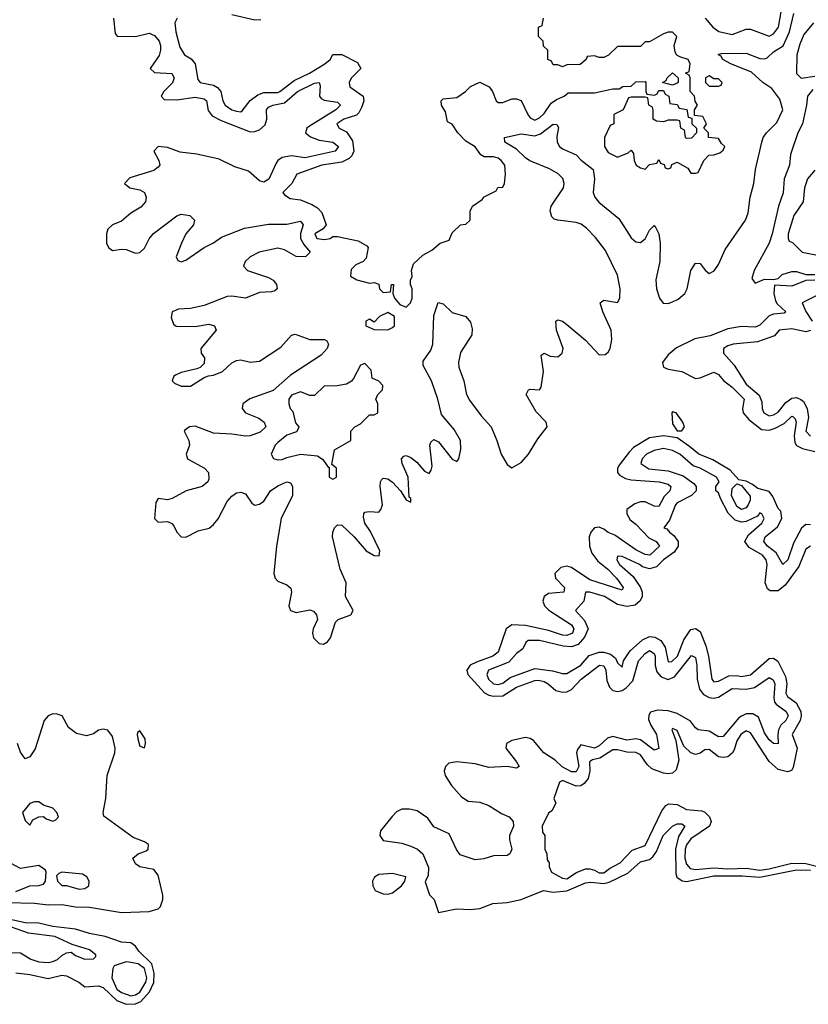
# Model space of a CAD drawing. Header units: inches. Extents: x 2710751 to 2829008, y 857003 to 965602.
# Tile 97 of 256: x 2775366 to 2778801, y 860094 to 864383. Entities that reach past the tile are written whole.
import ezdxf

# ---------------------------------------------------------------- set-up
doc = ezdxf.new("R2010")
doc.units = ezdxf.units.IN
doc.header["$MEASUREMENT"] = 0
doc.layers.add('C7876', color=7, linetype='Continuous')

msp = doc.modelspace()

# ---------------------------------------------------------------- linework, layer by layer
at = {"layer": 'C7876', "color": 2}
for points, elevation in [([(2775774.4, 864390), (2775782.5, 864322.5), (2775790.8, 864310.8), (2775870, 864310.3), (2775930, 864324.4), (2775953.9, 864313.9), (2775973.4, 864290), (2775979.5, 864270), (2775979.6, 864250), (2775973, 864227), (2775934.8, 864170), (2775953.4, 864153.4), (2776028.4, 864148.4), (2776039.5, 864130), (2776032.1, 864107.9), (2775993.4, 864070), (2775983, 864050), (2775995.9, 864035.9), (2776050, 864033.4), (2776130, 864045.3), (2776170, 864038.7), (2776179.5, 864030), (2776187.4, 863987.4), (2776204.7, 863964.7), (2776243.5, 863943.5), (2776370, 863894), (2776390, 863895.3), (2776410, 863903.1), (2776435.4, 863924.6), (2776443.1, 863950), (2776441.3, 863990), (2776450, 864001.6), (2776469, 864010), (2776519.4, 864020.6), (2776575.6, 864070), (2776650, 864106.7), (2776671, 864110), (2776675.2, 864095.2), (2776672.4, 864050), (2776679.9, 864039.9), (2776691.8, 864031.8), (2776750, 864024), (2776764, 864010), (2776743.8, 863990), (2776623.5, 863916.5), (2776616.4, 863910), (2776610.5, 863890), (2776632.5, 863872.5), (2776670, 863857.8), (2776730.8, 863850), (2776754.4, 863830), (2776740.7, 863810), (2776610, 863781.4), (2776550.3, 863789.7), (2776510, 863782.6), (2776490.4, 863770), (2776482.6, 863757.4), (2776452, 863688), (2776430, 863675.8), (2776410, 863681.3), (2776362.8, 863722.8), (2776302.7, 863742.7), (2776234.9, 863774.9), (2776137.4, 863797.4), (2776065.3, 863805.3), (2776010, 863826.3), (2775970, 863831.3), (2775950.5, 863810), (2775972.2, 863770), (2775976.4, 863750), (2775970, 863740.9), (2775950, 863726.3), (2775845.5, 863694.5), (2775822, 863670), (2775846, 863650), (2775890, 863642), (2775910, 863630.4), (2775916.5, 863610), (2775913.7, 863590), (2775893.4, 863566.6), (2775850, 863539.6), (2775810, 863505.6), (2775770, 863489.6), (2775750.4, 863470), (2775744.6, 863450), (2775743.7, 863410), (2775753.4, 863390), (2775770, 863377.1), (2775810, 863383.8), (2775830, 863381.6), (2775870, 863366), (2775890, 863368.2), (2775910, 863387.7), (2775930, 863427.7), (2775948.7, 863451.3), (2776050, 863528.5), (2776070, 863536), (2776106.8, 863530), (2776128, 863510), (2776123.8, 863490), (2776090.4, 863450), (2776070.4, 863410), (2776048.4, 863350), (2776054.4, 863334.4), (2776070, 863328.4), (2776090, 863335.5), (2776169.7, 863390.3), (2776210, 863410.6), (2776244.9, 863435.1), (2776345.6, 863474.4), (2776450, 863492.9), (2776530, 863492.3), (2776590, 863504.9), (2776601.6, 863490), (2776589, 863451), (2776588.9, 863430), (2776603.1, 863403.1), (2776630.8, 863370), (2776611, 863350), (2776570, 863351.3), (2776520.3, 863380.3), (2776490, 863387.2), (2776409.2, 863370.8), (2776370.5, 863350), (2776348.2, 863330), (2776341.6, 863310), (2776358.8, 863290), (2776450, 863259.5), (2776470, 863248), (2776484.4, 863230), (2776487.3, 863210), (2776478, 863202), (2776462.8, 863197.2), (2776410, 863195.1), (2776350, 863169.7), (2776290, 863179.1), (2776270, 863176.9), (2776170, 863138.3), (2776110, 863125.1), (2776058.4, 863121.6), (2776031, 863110), (2776026.4, 863086.4), (2776036, 863056), (2776047.3, 863047.3), (2776130, 863047), (2776190, 863056.4), (2776214, 863050), (2776221.6, 863030), (2776155.5, 862950), (2776156.3, 862930), (2776170.5, 862910), (2776170, 862885.2), (2776152.3, 862867.7), (2776138.3, 862861.7), (2776070, 862846.3), (2776044.8, 862835.2), (2776038, 862830), (2776030.6, 862810), (2776040.3, 862800.3), (2776070, 862786), (2776110, 862787.2), (2776170, 862824.9), (2776187.9, 862832.1), (2776210, 862834), (2776250, 862850.4), (2776290, 862888.4), (2776310, 862898.9), (2776330, 862901.7), (2776371.8, 862891.8), (2776410, 862896), (2776503.6, 862956.4), (2776550, 863008.2), (2776566.5, 863013.5), (2776630, 862990.4), (2776694, 862990), (2776703.6, 862983.6), (2776711.3, 862970), (2776706, 862950), (2776678.7, 862921.3), (2776545.2, 862834.8), (2776470, 862768.3), (2776368.2, 862731.8), (2776338.4, 862710), (2776335.8, 862690), (2776350.2, 862670.3), (2776407.2, 862647.2), (2776431, 862630), (2776438.8, 862610), (2776414.3, 862585.7), (2776370.2, 862569.8), (2776350, 862568.5), (2776290, 862578), (2776210, 862582.2), (2776130, 862612.8), (2776106, 862610), (2776085.3, 862594.7), (2776082, 862590), (2776103, 862550), (2776105.5, 862530), (2776090.6, 862490), (2776097.3, 862470), (2776170.6, 862430), (2776188, 862410), (2776190, 862382), (2776185.5, 862370), (2776160.7, 862350), (2776090.8, 862330), (2776030, 862296.9), (2776010, 862291.8), (2775970, 862297.2), (2775959.8, 862280.2), (2775954, 862210), (2775970, 862194), (2776010, 862197.1), (2776028.5, 862188.5), (2776038.3, 862178.3), (2776050.7, 862150), (2776070, 862130.7), (2776090, 862128.2), (2776144, 862156), (2776191.2, 862168.8), (2776210, 862184), (2776231, 862209), (2776270, 862284), (2776290, 862307.3), (2776310, 862322), (2776330, 862324.9), (2776350, 862317.3), (2776377.5, 862277.5), (2776390, 862267.7), (2776410, 862272.7), (2776430, 862286), (2776458.4, 862330), (2776490, 862353), (2776530, 862370.6), (2776545.4, 862365.4), (2776554.8, 862350), (2776554, 862310), (2776505.3, 862210), (2776484.4, 862090), (2776473, 861970), (2776479.1, 861950), (2776490, 861937.3), (2776530, 861920.7), (2776547.3, 861907.3), (2776550.6, 861890), (2776538.4, 861830), (2776545.5, 861810), (2776570, 861801.3), (2776630, 861813), (2776646.2, 861806.2), (2776659.1, 861790), (2776663.8, 861770), (2776644.9, 861730), (2776641.3, 861710), (2776646.4, 861690), (2776670, 861666.4), (2776690, 861662.4), (2776707.1, 861672.9), (2776719.7, 861690), (2776741.3, 861758.7), (2776753.2, 861770), (2776809.2, 861790), (2776818.4, 861810), (2776785.1, 861870), (2776788.2, 861930), (2776762.6, 861990), (2776728.3, 862130), (2776729.7, 862150.3), (2776738, 862170), (2776750, 862182), (2776770, 862180.5), (2776823.1, 862130), (2776875.5, 862070), (2776910, 862048.5), (2776932.3, 862047.7), (2776934.5, 862070), (2776893.8, 862153.8), (2776869.7, 862190), (2776863.9, 862216.1), (2776864.5, 862230), (2776870, 862237.3), (2776890, 862240.5), (2776930, 862237.3), (2776939.5, 862250), (2776946, 862270), (2776936.2, 862350), (2776937.2, 862370), (2776942, 862378), (2776950, 862386), (2776970, 862383), (2776990, 862368.2), (2777025.5, 862330), (2777050, 862291.3), (2777070, 862282), (2777070, 862298), (2777063.1, 862303.1), (2777058, 862390), (2777032, 862450), (2777029.3, 862470.7), (2777039, 862481), (2777050, 862484), (2777070, 862475.5), (2777095.9, 862455.9), (2777130, 862416.3), (2777150, 862406), (2777159.1, 862420.9), (2777162.5, 862437.5), (2777152, 862530), (2777157, 862543), (2777170, 862554), (2777190, 862543.8), (2777250, 862468.2), (2777270, 862459.1), (2777279.5, 862470), (2777288.3, 862511.7), (2777285.7, 862550), (2777258.5, 862598.5), (2777202.9, 862662.9), (2777187.1, 862730), (2777160.4, 862810), (2777123.3, 862876.7), (2777124, 862896), (2777156.4, 862943.6), (2777165.1, 862970), (2777170, 863094), (2777189.5, 863150.5), (2777210, 863144.7), (2777250, 863106.8), (2777310, 863090.8), (2777330, 863064.7), (2777337, 863037), (2777335.8, 863010), (2777286, 862934), (2777277.4, 862890), (2777278.9, 862870), (2777300.2, 862810), (2777312.7, 862750), (2777325.2, 862725.2), (2777376.7, 862656.7), (2777419.5, 862610), (2777444.9, 862550), (2777463, 862490), (2777490, 862446), (2777510, 862430.8), (2777550, 862453.4), (2777582, 862490), (2777623.5, 862556.5), (2777663.7, 862610), (2777659.3, 862630), (2777615.1, 862675.1), (2777572.7, 862750), (2777582, 862770), (2777590, 862773.4), (2777630, 862771), (2777637.2, 862782.8), (2777648, 862850), (2777638, 862922), (2777650, 862930.8), (2777677.3, 862917.3), (2777710, 862914), (2777729.6, 862930), (2777732.8, 862950), (2777704, 863030), (2777701.2, 863070), (2777710, 863076.3), (2777730, 863070.4), (2777750, 863055.8), (2777830, 862986.4), (2777890, 862923), (2777915.6, 862924.4), (2777930, 862934.8), (2777937.6, 862950), (2777944.7, 862990), (2777943, 863030), (2777906.6, 863110), (2777894, 863150), (2777910, 863160.7), (2777970, 863150.8), (2777979.6, 863170), (2777981.7, 863210), (2777969.7, 863270), (2777917.5, 863377.5), (2777874.2, 863434.2), (2777835.2, 863475.2), (2777811.8, 863491.8), (2777790, 863499.7), (2777709.6, 863509.6), (2777694.2, 863514.2), (2777683.6, 863523.6), (2777677, 863550), (2777681.6, 863570), (2777734.7, 863650), (2777737.7, 863670), (2777731.8, 863691.8), (2777711.8, 863711.8), (2777674, 863734), (2777588.9, 863768.9), (2777570, 863781.3), (2777530, 863818.4), (2777479, 863850), (2777478, 863870), (2777550, 863886.4), (2777610, 863877.4), (2777634.1, 863885.9), (2777690, 863927.3), (2777706, 863926), (2777712.7, 863912.7), (2777705.3, 863874.7), (2777707.2, 863850), (2777717.6, 863830), (2777730, 863820.3), (2777790, 863794), (2777811.2, 863771.2), (2777864.4, 863730), (2777870.4, 863690.4), (2777864, 863630), (2777871.6, 863610), (2777888.4, 863588.4), (2777976.4, 863516.4), (2778030, 863432.4), (2778050, 863415.3), (2778070, 863412.2), (2778091, 863429), (2778110, 863466.8), (2778130, 863486), (2778136.4, 863476.4), (2778150.2, 863450.2), (2778155.6, 863410), (2778154.6, 863330), (2778136.5, 863250), (2778139.5, 863210), (2778152.4, 863170), (2778168.9, 863148.9), (2778190, 863146.7), (2778210, 863154), (2778234.5, 863165.5), (2778263.6, 863190), (2778273.3, 863210), (2778289.6, 863290), (2778310, 863322.8), (2778330, 863320.7), (2778351.9, 863291.9), (2778370, 863278), (2778391, 863289), (2778410, 863317.3), (2778438.4, 863381.6), (2778527.1, 863510), (2778538.7, 863541.3), (2778547.3, 863610), (2778563.5, 863670), (2778571.2, 863730), (2778598, 863850), (2778605.1, 863870), (2778619.7, 863890), (2778664.4, 863935.6), (2778689.7, 863990), (2778676.6, 864036.6), (2778642.7, 864082.7), (2778603, 864110), (2778554, 864154), (2778464, 864190), (2778429.2, 864210), (2778422, 864222), (2778409.2, 864230.8), (2778423.7, 864236.3), (2778530, 864237), (2778590, 864214.4), (2778610, 864213), (2778622.5, 864217.5), (2778650, 864243), (2778691, 864269), (2778719.8, 864330), (2778738.7, 864410)], 2), ([(2776416.9, 864383.1), (2776390, 864381.2), (2776290, 864404.5)], 6), ([(2778351.3, 864390), (2778384.7, 864350), (2778411, 864331), (2778470, 864318), (2778530, 864342), (2778550, 864342), (2778630, 864311.3), (2778650, 864321), (2778671.6, 864350), (2778682.9, 864417.1)], 6), ([(2776052, 864390), (2776042, 864370), (2776046, 864330), (2776063.5, 864263.5), (2776084.7, 864230), (2776113.2, 864213.2), (2776130.7, 864190.7), (2776142, 864122), (2776152, 864110), (2776210, 864097.3), (2776228.2, 864088.2), (2776242.8, 864070), (2776251, 864030), (2776261, 864010), (2776290, 863991), (2776310, 863984.7), (2776330, 863982), (2776334.6, 863985.4), (2776369.5, 864030.5), (2776403.6, 864056.4), (2776430, 864065.5), (2776490, 864066), (2776499, 864070), (2776561.7, 864118.3), (2776629.2, 864150), (2776695.3, 864190), (2776718, 864210), (2776730, 864231.3), (2776770, 864232), (2776836.9, 864196.9), (2776852, 864170), (2776810, 864128), (2776801, 864110), (2776804.7, 864090), (2776862, 864050), (2776864.7, 864030), (2776856.8, 864003.2), (2776843.4, 863976.6), (2776832.7, 863967.3), (2776778, 863950), (2776747.3, 863930), (2776758, 863910), (2776790, 863894.8), (2776815.8, 863855.8), (2776821.3, 863810), (2776813, 863790), (2776801.7, 863778.3), (2776770, 863762.9), (2776682, 863750), (2776574, 863710), (2776551.1, 863668.9), (2776512, 863630), (2776519.6, 863619.6), (2776543.6, 863603.6), (2776590, 863598), (2776638.5, 863578.5), (2776663.4, 863563.4), (2776682.5, 863542.5), (2776701, 863490), (2776687.5, 863472.5), (2776651.3, 863450), (2776661, 863430), (2776694.2, 863425.8), (2776718, 863430), (2776730, 863438), (2776750, 863438.8), (2776839.8, 863419.8), (2776878, 863398), (2776884.7, 863390), (2776875.3, 863344.7), (2776862, 863330), (2776830, 863315.3), (2776810, 863295.3), (2776806.4, 863266.4), (2776834, 863250), (2776890, 863236), (2776910, 863238), (2776930, 863231.3), (2776934, 863210), (2776950, 863194), (2776982, 863198), (2776986, 863230), (2776994, 863230), (2776992, 863190), (2776998, 863170), (2777022, 863142), (2777050, 863131), (2777069, 863150), (2777076, 863170), (2777076, 863210), (2777068, 863230), (2777068.4, 863248.4), (2777075.1, 863264.9), (2777073.2, 863290), (2777080.9, 863319.1), (2777122.5, 863357.5), (2777161.5, 863378.5), (2777198, 863410), (2777237.2, 863422.8), (2777250, 863454), (2777286, 863490), (2777310, 863492), (2777328, 863510), (2777328.4, 863548.4), (2777338, 863570), (2777380.4, 863599.6), (2777390, 863612), (2777442, 863638), (2777448.4, 863651.6), (2777470, 863654), (2777478, 863670), (2777482, 863710), (2777479, 863750), (2777464, 863770), (2777450, 863779.3), (2777430, 863786), (2777390, 863786), (2777374.5, 863794.5), (2777350, 863829), (2777310, 863854), (2777275.3, 863890), (2777250, 863928), (2777230, 863938), (2777221.2, 863981.2), (2777204, 864010), (2777202, 864030), (2777210, 864038), (2777270, 864044.7), (2777308, 864070), (2777330, 864091.3), (2777370, 864111.3), (2777411.3, 864090), (2777426, 864070), (2777441, 864030), (2777450, 864022.8), (2777470, 864022.8), (2777510, 864038.8), (2777530, 864038.8), (2777550, 864031), (2777578.8, 863970), (2777590, 863956), (2777610, 863945.5), (2777630, 863954.8), (2777650, 863974.8), (2777681.2, 864018.8), (2777704, 864036), (2777738, 864050), (2777755.3, 864064.7), (2777870, 864064.7), (2777950, 864082), (2777978, 864082), (2777992.7, 864092.7), (2778030, 864094), (2778050, 864112), (2778090, 864114), (2778094, 864110), (2778094, 864070), (2778098, 864058), (2778130, 864054), (2778142, 864058), (2778150, 864074), (2778170, 864074), (2778178, 864058), (2778194, 864050), (2778198, 864018), (2778230, 864014), (2778238, 863998), (2778272, 863992), (2778278, 863958), (2778294, 863954), (2778294, 863930), (2778314, 863910), (2778314, 863890), (2778292.7, 863867.3), (2778270, 863866), (2778266, 863870), (2778262, 863902), (2778246, 863910), (2778242, 863942), (2778230, 863946), (2778190, 863946), (2778170, 863938), (2778140.4, 863940.4), (2778126, 863950), (2778126, 863990), (2778122, 864002), (2778106, 864010), (2778102, 864042), (2778090, 864046), (2778030, 864046), (2778018, 864042), (2777994, 863990), (2777954, 863970), (2777954, 863930), (2777938, 863922), (2777914, 863870), (2777914, 863830), (2777930, 863804.7), (2777970, 863784.7), (2778016.4, 863803.6), (2778030, 863814), (2778039.6, 863799.6), (2778042, 863770), (2778052, 863750), (2778070, 863738), (2778090, 863732), (2778110, 863752), (2778142, 863758), (2778150, 863774), (2778158, 863758), (2778172.7, 863752.7), (2778178, 863738), (2778190, 863734), (2778202, 863738), (2778207.3, 863752.7), (2778230, 863762), (2778276.9, 863736.9), (2778290, 863714), (2778310, 863714), (2778322, 863718), (2778346, 863770), (2778367.3, 863792.7), (2778390, 863794), (2778416.4, 863803.6), (2778430, 863814), (2778438, 863830), (2778423.1, 863843.1), (2778410, 863866), (2778366, 863870), (2778366, 863890), (2778346, 863910), (2778358, 863930), (2778342, 863962), (2778306, 863966), (2778306, 863990), (2778318, 864010), (2778308.4, 864028.4), (2778306, 864050), (2778286, 864070), (2778286, 864130), (2778282, 864142), (2778266, 864150), (2778282, 864158), (2778286, 864190), (2778278, 864210), (2778241.2, 864221.2), (2778228.9, 864228.9), (2778221.2, 864241.2), (2778217.2, 864270), (2778228, 864310), (2778210, 864328), (2778190, 864328.7), (2778170, 864322), (2778110, 864286), (2778090, 864286), (2778070, 864266), (2777970, 864266), (2777931.1, 864228.9), (2777910, 864218), (2777890, 864218), (2777870, 864226), (2777838, 864222), (2777834, 864210), (2777807.3, 864187.3), (2777750, 864186), (2777730, 864178), (2777710, 864186), (2777690, 864186), (2777682, 864202), (2777666, 864210), (2777666, 864250), (2777647.3, 864267.3), (2777646, 864290), (2777626, 864310), (2777626, 864350), (2777642, 864358), (2777648, 864390)], 6), ([(2778824, 864370), (2778781.5, 864318.5), (2778763.7, 864276.3), (2778751.7, 864230), (2778749, 864149), (2778770, 864128.8), (2778830, 864136.5)], 2), ([(2778820.6, 864079.4), (2778797.7, 864050), (2778793.6, 864010), (2778775.2, 863930), (2778756.1, 863890), (2778723.6, 863796.4), (2778718.9, 863750), (2778696.5, 863690), (2778691.2, 863628.8), (2778671.5, 863570), (2778644, 863450), (2778630.2, 863409.8), (2778565.3, 863290), (2778555.3, 863255.3), (2778570, 863236), (2778610, 863252.7), (2778649.1, 863250.9), (2778670, 863256), (2778686.9, 863273.1), (2778730, 863286.7), (2778750, 863286.4), (2778790, 863272.4), (2778830, 863273.7)], 2), ([(2778830, 863728), (2778798, 863690), (2778784.7, 863650), (2778778, 863590), (2778738, 863530), (2778714, 863450), (2778714, 863430), (2778718, 863418), (2778732.7, 863412.7), (2778774, 863370), (2778870, 863351.3)], 6), ([(2778830, 863248.2), (2778790, 863247.6), (2778730, 863222.6), (2778654, 863226), (2778650.7, 863190), (2778658.4, 863158.4), (2778664.9, 863144.9), (2778702.8, 863110), (2778695.8, 863104.2), (2778650, 863099.6), (2778630, 863092.3), (2778590, 863052), (2778570, 863044), (2778510, 863046.3), (2778450, 863036.9), (2778373.6, 863006.4), (2778307, 862993), (2778227, 862953), (2778190, 862923.6), (2778166.4, 862890), (2778170.8, 862870), (2778190, 862861.3), (2778250, 862850.3), (2778310, 862819.5), (2778330, 862823.1), (2778390, 862848.2), (2778410, 862838), (2778431.4, 862811.4), (2778470, 862782.4), (2778522.4, 862730), (2778514.4, 862690), (2778517.1, 862670), (2778541.7, 862641.7), (2778597.6, 862597.6), (2778630, 862595.3), (2778656.2, 862603.8), (2778696, 862624), (2778730, 862655.5), (2778734.2, 862654.2), (2778744.5, 862644.5), (2778747.7, 862630), (2778738.9, 862570), (2778741.7, 862541.7), (2778750, 862527.7), (2778775.6, 862515.6), (2778830, 862502.4)], 2), ([(2778838.5, 863181.5), (2778774, 863150), (2778790, 863112), (2778818, 863070)], 6), ([(2778810, 863029), (2778790, 863024), (2778730, 863037), (2778674, 863030), (2778654, 863006), (2778579.8, 862980.2), (2778474, 862970), (2778450, 862962), (2778432, 862950), (2778431.3, 862930), (2778477.5, 862877.5), (2778530, 862794.8), (2778586.9, 862746.9), (2778598.5, 862718.5), (2778600.7, 862690), (2778607.7, 862670), (2778630, 862657.3), (2778650, 862661.6), (2778670, 862673.4), (2778703.8, 862716.2), (2778730, 862734.8), (2778750, 862737.3), (2778768.6, 862728.6), (2778779.5, 862719.5), (2778796.3, 862690), (2778801.3, 862650), (2778790.8, 862590), (2778810, 862568.2)], 6), ([(2778810, 862182.7), (2778790, 862183.7), (2778772.1, 862167.9), (2778736.9, 862103.1), (2778712.2, 862030), (2778690, 862009.2), (2778660.7, 862060.7), (2778623.6, 862090), (2778607.8, 862110), (2778613.6, 862130), (2778666.3, 862173.7), (2778685.6, 862210), (2778682, 862242), (2778670, 862253.2), (2778646.2, 862306.2), (2778630, 862327.3), (2778580.9, 862340.9), (2778558.6, 862358.6), (2778530, 862373.2), (2778499, 862379), (2778461.2, 862421.2), (2778385.1, 862465.1), (2778323.7, 862490), (2778284.2, 862524.2), (2778230, 862561.2), (2778169.7, 862569.7), (2778110, 862561.3), (2778040.2, 862519.8), (2778020.2, 862499.8), (2777977, 862443), (2777970.3, 862430), (2777970.3, 862410), (2777978.3, 862398.3), (2778004.5, 862384.5), (2778030, 862378.9), (2778152, 862370), (2778190, 862359.5), (2778203, 862350), (2778198, 862330), (2778173.8, 862306.2), (2778150, 862262.7), (2778130, 862264.5), (2778090, 862282.4), (2778070, 862282.4), (2778045.7, 862274.3), (2778010.5, 862249.5), (2778010.4, 862230), (2778024.9, 862204.9), (2778050, 862186), (2778106.4, 862126.4), (2778138.8, 862110), (2778153.4, 862090), (2778110.7, 862050), (2778090, 862054), (2778050, 862074), (2777958, 862138), (2777929.8, 862149.8), (2777910, 862164.2), (2777890, 862171.8), (2777870, 862169.6), (2777854, 862150), (2777846.4, 862130), (2777848, 862090), (2777858.9, 862058.9), (2777884.4, 862024.4), (2777927.7, 861990), (2777965.5, 861950), (2777994, 861910), (2777990, 861898), (2777850, 861943.1), (2777770, 861996.9), (2777750, 862002.6), (2777722.8, 861997.2), (2777697.6, 861970), (2777699.3, 861950), (2777739.1, 861910), (2777736, 861890), (2777670, 861882.9), (2777650.7, 861870), (2777645.5, 861850), (2777652.7, 861830), (2777671.3, 861811.3), (2777770, 861747.7), (2777780.3, 861730), (2777773.7, 861710), (2777750, 861701.1), (2777730, 861702.6), (2777670, 861722.6), (2777570, 861744.7), (2777510, 861746.3), (2777485.5, 861730), (2777450, 861627.6), (2777427.3, 861610), (2777355.2, 861584.8), (2777328.9, 861571.1), (2777314.4, 861550), (2777318.4, 861530), (2777391.2, 861451.2), (2777410, 861440.3), (2777430, 861435.6), (2777470, 861437.4), (2777530, 861476), (2777610, 861504.9), (2777626.2, 861506.2), (2777650, 861500.3), (2777667.7, 861490), (2777700.8, 861460.8), (2777730, 861453.4), (2777750, 861455.3), (2777770, 861465.5), (2777811.8, 861510), (2777891.5, 861571.5), (2777910, 861567.7), (2777918.9, 861550), (2777923.9, 861503.9), (2777934.9, 861474.9), (2777950, 861460.5), (2777970, 861456.4), (2777990, 861461.6), (2778007.4, 861472.6), (2778037.5, 861502.5), (2778062, 861590), (2778090, 861622.4), (2778110, 861634.9), (2778130, 861622.8), (2778134, 861610), (2778134, 861570), (2778141.8, 861541.8), (2778160.2, 861520.2), (2778190, 861508.2), (2778219, 861521), (2778292.8, 861612.8), (2778310, 861604.7), (2778316, 861570), (2778316.5, 861510), (2778326.6, 861466.6), (2778344.2, 861444.2), (2778370, 861430.3), (2778390, 861428), (2778410, 861432.2), (2778470, 861470.3), (2778530, 861466.4), (2778566.1, 861473.9), (2778630, 861518), (2778648.1, 861508.1), (2778654.6, 861490), (2778650.3, 861430.3), (2778654.4, 861410), (2778660.8, 861400.8), (2778704.9, 861370), (2778713.7, 861350), (2778703, 861330), (2778681.6, 861310), (2778671.8, 861290), (2778668, 861268), (2778670, 861228), (2778650, 861229.4), (2778630, 861245.6), (2778610, 861276), (2778584.4, 861344.4), (2778559.1, 861359.1), (2778530, 861359.5), (2778510, 861349.6), (2778498.3, 861341.7), (2778430, 861260.9), (2778410, 861259.5), (2778370, 861283.5), (2778321.2, 861290), (2778310, 861298), (2778287.8, 861327.8), (2778230, 861361.3), (2778190, 861372), (2778144.7, 861375.3), (2778113.8, 861366.2), (2778105.8, 861354.2), (2778105.1, 861334.9), (2778114.9, 861310), (2778139.5, 861270), (2778150, 861208), (2778130, 861200.9), (2778070, 861246.3), (2778050, 861249.7), (2778010, 861244.4), (2777950, 861261.3), (2777926, 861254), (2777890, 861219.7), (2777870, 861209.8), (2777810, 861223.7), (2777795.8, 861204.2), (2777791.7, 861190), (2777800.9, 861130), (2777790, 861107.1), (2777770, 861106.4), (2777729.1, 861129.1), (2777698, 861158), (2777648.9, 861188.9), (2777603.8, 861243.8), (2777590, 861252), (2777570, 861255.6), (2777510, 861242.9), (2777486, 861230), (2777484, 861210), (2777530.7, 861150), (2777541, 861130), (2777530, 861122.7), (2777489.6, 861129.6), (2777410, 861125.1), (2777350, 861141.6), (2777270.5, 861149.5), (2777235.9, 861144.1), (2777220.7, 861130), (2777214.8, 861110), (2777218.8, 861090), (2777246.6, 861046.6), (2777290, 860997.3), (2777319.1, 860979.1), (2777370, 860974), (2777410, 860960.3), (2777465.2, 860925.3), (2777498, 860910), (2777515.8, 860890), (2777517.6, 860870), (2777499.3, 860830), (2777499.3, 860810), (2777510.4, 860770), (2777500.7, 860750), (2777490, 860742), (2777430, 860740.7), (2777387.2, 860727.2), (2777350, 860722.9), (2777285.1, 860745.1), (2777268.2, 860768.2), (2777236.8, 860836.8), (2777170, 860867.6), (2777144.2, 860904.2), (2777096.9, 860936.9), (2777063.8, 860943.8), (2777030, 860943.5), (2777007.9, 860932.1), (2776988.1, 860911.9), (2776938.4, 860850), (2776934.9, 860830), (2776950, 860808.2), (2777030, 860795.8), (2777070, 860782.4), (2777098.8, 860770), (2777122, 860750), (2777146.8, 860690), (2777144.7, 860655.3), (2777132.7, 860627.3), (2777151.1, 860571.1), (2777170.9, 860550.9), (2777190, 860494), (2777269.4, 860510.6), (2777330, 860507.3), (2777370, 860510.7), (2777427.2, 860532.8), (2777490, 860537.3), (2777550, 860550.5), (2777648, 860590), (2777690, 860582.4), (2777750, 860588.4), (2777830, 860623.5), (2777853.7, 860626.3), (2777910, 860620.9), (2777933.7, 860626.3), (2778014.5, 860665.5), (2778070, 860714.4), (2778110, 860725.5), (2778124.2, 860735.8), (2778140.6, 860759.4), (2778168.3, 860830), (2778210, 860870.6), (2778230, 860880.7), (2778250, 860880.7), (2778262.8, 860870), (2778235.6, 860824.4), (2778223.2, 860770), (2778223.4, 860663.4), (2778227.8, 860647.8), (2778251.5, 860631.6), (2778270, 860628.9), (2778390, 860654), (2778513.6, 860653.7), (2778590, 860647.6), (2778750, 860680.1), (2778810, 860678)], 2), ([(2778810, 862089.2), (2778790, 862077.2), (2778759.6, 862000.4), (2778699.9, 861920.1), (2778670, 861895.1), (2778634.8, 861894.8), (2778623.3, 861903.3), (2778613.6, 861930), (2778621.6, 862010), (2778616.9, 862030), (2778600.9, 862050), (2778543.3, 862083.3), (2778524, 862110), (2778540.5, 862139.5), (2778598, 862190), (2778608.7, 862210), (2778598, 862230), (2778590, 862235.3), (2778579.3, 862220.7), (2778530, 862197.6), (2778510, 862194.7), (2778483.1, 862203.1), (2778452.7, 862232.7), (2778418, 862298), (2778410, 862322), (2778398, 862330), (2778398, 862350), (2778412.3, 862370), (2778401.2, 862390), (2778330, 862429.2), (2778298.9, 862438.9), (2778241.2, 862490), (2778210, 862506), (2778170, 862514.7), (2778130, 862506), (2778096, 862490), (2778078, 862470), (2778071.3, 862450), (2778107.2, 862427.2), (2778190, 862417.3), (2778255.5, 862395.5), (2778302, 862362), (2778312, 862350), (2778312, 862330), (2778292, 862310), (2778230, 862278), (2778223, 862270), (2778196.4, 862203.6), (2778172, 862170), (2778184.5, 862164.5), (2778196, 862150), (2778216.1, 862136.1), (2778234.8, 862110), (2778234.8, 862090), (2778216.5, 862063.5), (2778170.7, 862030), (2778139.9, 862000.1), (2778110, 861991.1), (2778079.3, 861999.3), (2778066, 862010), (2777990, 862045.2), (2777970, 862046), (2777967.7, 862030), (2777979.1, 862010), (2778037.7, 861957.7), (2778070.6, 861910), (2778078, 861890), (2778077.1, 861870), (2778068.8, 861851.2), (2778046.9, 861833.1), (2778010, 861826.6), (2777970, 861835.1), (2777913.2, 861870), (2777850, 861889.2), (2777831.3, 861888.7), (2777822.8, 861850), (2777786.8, 861810), (2777826.4, 861766.4), (2777841.6, 861730), (2777826.5, 861693.5), (2777798.5, 861661.4), (2777770, 861651.2), (2777733.4, 861653.4), (2777630, 861678.7), (2777581.4, 861678.6), (2777571.3, 861670), (2777558, 861642), (2777530, 861622), (2777496.1, 861583.9), (2777407.7, 861550), (2777400.5, 861530), (2777408.4, 861510), (2777430, 861490.7), (2777450, 861487), (2777470, 861493.4), (2777502, 861518), (2777610, 861556.4), (2777686.7, 861546.7), (2777730, 861534.8), (2777750, 861534.8), (2777810, 861570.8), (2777847.3, 861612.7), (2777890, 861628.5), (2777910, 861628.5), (2777939, 861619), (2777961.4, 861601.4), (2777970, 861582), (2777990, 861562), (2777996, 861590), (2778025.8, 861634.2), (2778078.9, 861681.1), (2778110, 861695.5), (2778132.7, 861692.7), (2778159.2, 861679.2), (2778178, 861650), (2778190, 861586), (2778207.3, 861587.3), (2778231.2, 861610), (2778258.4, 861681.6), (2778282.9, 861717.1), (2778290, 861726), (2778310, 861731.3), (2778330, 861718), (2778355.3, 861655.3), (2778366.7, 861610), (2778380.7, 861510), (2778390, 861498.8), (2778410, 861502), (2778455.6, 861524.4), (2778490, 861526.4), (2778510, 861522.4), (2778550, 861528.5), (2778630, 861600.5), (2778650, 861602), (2778668.6, 861588.6), (2778702.3, 861522.3), (2778707.2, 861490), (2778703.7, 861450), (2778710, 861434.8), (2778747.6, 861407.6), (2778768.8, 861370), (2778770.4, 861350), (2778765.3, 861330), (2778730.6, 861270), (2778752.7, 861210), (2778745.7, 861174.3), (2778734.9, 861125.1), (2778727.7, 861112.3), (2778710, 861106.6), (2778670, 861116.2), (2778631, 861151), (2778550, 861277.2), (2778530, 861285.2), (2778507.7, 861270), (2778490, 861242), (2778478, 861202), (2778470.4, 861189.6), (2778450, 861172.3), (2778430, 861169.2), (2778410, 861172.7), (2778370, 861204), (2778350, 861202), (2778330, 861188), (2778310, 861182), (2778289.1, 861189.1), (2778259, 861219), (2778230, 861286), (2778210, 861295.3), (2778206, 861290), (2778223.6, 861243.6), (2778237.3, 861157.3), (2778225.2, 861114.8), (2778210, 861101.2), (2778190, 861098), (2778170, 861100.9), (2778120.1, 861120.1), (2778099.1, 861139.1), (2778070, 861180.9), (2778050, 861191.3), (2778010, 861192.8), (2777970, 861202.9), (2777950, 861202.9), (2777893.4, 861166.6), (2777861.4, 861158.6), (2777848.5, 861150), (2777848.8, 861110), (2777842, 861078), (2777824.7, 861055.3), (2777810, 861045.2), (2777790, 861044), (2777730, 861068.7), (2777718, 861062), (2777692, 860990), (2777702, 860970), (2777683.6, 860936.4), (2777670, 860926), (2777642, 860870), (2777643.6, 860843.6), (2777654, 860830), (2777654, 860770), (2777662, 860750), (2777663.6, 860723.6), (2777672, 860710), (2777672.7, 860692.7), (2777682, 860670), (2777730, 860644), (2777750, 860640.7), (2777791.7, 860668.3), (2777830, 860684), (2777850, 860684), (2777870, 860678.8), (2777890, 860666.7), (2777910, 860666), (2777934.7, 860685.3), (2777981.2, 860710), (2778034.3, 860765.7), (2778090, 860786), (2778163.7, 860936.3), (2778180.2, 860959.8), (2778193.2, 860966.8), (2778230, 860964), (2778270, 860943), (2778337.1, 860937.1), (2778350.5, 860930.5), (2778371, 860910), (2778378, 860890), (2778371.3, 860870), (2778290, 860814.7), (2778270, 860789.2), (2778264.7, 860770), (2778263.9, 860730), (2778270, 860704), (2778285.9, 860685.9), (2778310, 860680.9), (2778390, 860688.3), (2778450, 860683.9), (2778530, 860686.4), (2778590, 860678.8), (2778630, 860684), (2778730, 860709.4), (2778790, 860707.4), (2778870, 860687.7)], 6), ([(2775310, 860538.2), (2775430, 860534.5), (2775490, 860527.3), (2775550, 860529.2), (2775610, 860518.8), (2775670, 860516.9), (2775810, 860494.3), (2775930, 860498), (2775970, 860509.2), (2775979.7, 860520.3), (2775989.8, 860550), (2775989, 860570), (2775970, 860657.2), (2775950, 860681.2), (2775890, 860693.2), (2775870, 860705.2), (2775859.3, 860730), (2775882, 860750), (2775917.6, 860762.4), (2775925.2, 860770), (2775927, 860790), (2775910, 860802.4), (2775861, 860821), (2775733.3, 860913.3), (2775729.3, 860930), (2775742, 860990), (2775747.7, 861090), (2775780.8, 861190), (2775782.4, 861210), (2775770, 861260.9), (2775750, 861287.8), (2775730, 861292.4), (2775710, 861288), (2775687.3, 861272.7), (2775657, 861263), (2775613.8, 861273.8), (2775579.3, 861299.3), (2775551.6, 861350), (2775530, 861358.3), (2775510, 861359.1), (2775490, 861351.2), (2775472.4, 861330), (2775433.2, 861206.8), (2775410, 861172), (2775390, 861164), (2775370, 861192.7), (2775356.8, 861230)], 2), ([(2775350, 860584.9), (2775410, 860610.8), (2775449.1, 860610.9), (2775470, 860618), (2775479, 860630), (2775482, 860670), (2775479, 860679), (2775450, 860699), (2775370, 860685.2), (2775286, 860730)], 6), ([(2775350, 860231.7), (2775410, 860224.4), (2775490, 860206), (2775550, 860221.1), (2775570, 860218), (2775624, 860190), (2775650, 860170.6), (2775710, 860174.3), (2775730, 860166.9), (2775790, 860111.1), (2775830, 860094), (2775870, 860095.5), (2775894.2, 860105.8), (2775931, 860149), (2775950.5, 860189.5), (2775952.3, 860230), (2775942.3, 860270), (2775884.8, 860324.8), (2775870, 860347.6), (2775850, 860362), (2775810, 860364.5), (2775738, 860390), (2775670, 860402.4), (2775610, 860421), (2775510, 860433.6), (2775450, 860447), (2775390, 860449), (2775160.4, 860500.4)], 2), ([(2775310, 860319.1), (2775370, 860318.8), (2775414.8, 860290), (2775450, 860278.7), (2775490, 860276.4), (2775510, 860280.4), (2775531.2, 860288.8), (2775550, 860307.3), (2775570, 860318.8), (2775590, 860321), (2775610, 860306.8), (2775650, 860291), (2775688, 860292), (2775698, 860302), (2775698, 860310), (2775670, 860331.6), (2775594.2, 860354.2), (2775519, 860390), (2775404.4, 860404.4), (2775330, 860430.6)], 6)]:
    msp.add_lwpolyline(points, dxfattribs=dict(at, elevation=elevation))
for points, elevation in [([(2778210, 864098), (2778166, 864110), (2778182, 864118), (2778186, 864130), (2778210, 864152), (2778234, 864130), (2778234, 864110), (2778230, 864106)], 6), ([(2778370, 864138), (2778354, 864130), (2778354, 864110), (2778370, 864094), (2778410, 864094), (2778422, 864098), (2778426, 864110), (2778410, 864126), (2778390, 864126)], 6), ([(2776970, 863108), (2776934, 863090), (2776910, 863066), (2776890, 863078), (2776874, 863070), (2776874, 863050), (2776910, 863034), (2776970, 863032), (2776990, 863042), (2776998, 863050), (2776998, 863090)], 6), ([(2776870, 862886), (2776850, 862878), (2776819.8, 862820.2), (2776811.3, 862808.7), (2776790, 862795.3), (2776748.4, 862788.4), (2776692.7, 862787.3), (2776650, 862746), (2776630, 862746), (2776590, 862762), (2776550, 862748), (2776538, 862730), (2776538, 862710), (2776544.7, 862690), (2776556, 862676), (2776566.8, 862626.8), (2776582, 862610), (2776579.6, 862600.4), (2776571.6, 862588.4), (2776530, 862573.2), (2776490, 862541.2), (2776478.8, 862530), (2776462, 862490), (2776471.6, 862471.6), (2776490, 862466), (2776510, 862466.8), (2776530, 862476), (2776590, 862491), (2776662.8, 862482.8), (2776686.8, 862466.8), (2776710, 862434), (2776714, 862434), (2776714, 862390), (2776730, 862382), (2776746, 862390), (2776746, 862430), (2776726, 862446), (2776738, 862510), (2776808, 862550), (2776808.9, 862591.1), (2776826, 862610), (2776850, 862622), (2776890, 862662), (2776910, 862662), (2776926, 862670), (2776926, 862710), (2776918, 862730), (2776926, 862750), (2776946, 862770), (2776948, 862790), (2776930, 862808), (2776902, 862822), (2776896.4, 862856.4)], 6), ([(2778210, 862675.3), (2778206, 862670), (2778210, 862622), (2778230, 862592), (2778250, 862592), (2778262, 862610), (2778255.3, 862630), (2778226, 862670)], 2), ([(2778510, 862249.7), (2778490, 862262), (2778466.2, 862310), (2778470, 862340.7), (2778490, 862361), (2778510, 862354), (2778547.3, 862307.3), (2778547.7, 862290), (2778539.5, 862270), (2778530, 862257)], 2), ([(2775890, 861285.2), (2775880.5, 861279.5), (2775877.3, 861270), (2775880.3, 861250), (2775890, 861218.8), (2775910, 861211.3), (2775914.7, 861230), (2775913, 861250)], 2), ([(2775450, 860975.3), (2775430, 860975.3), (2775410, 860968.7), (2775378, 860930), (2775390, 860894), (2775410, 860874), (2775423.1, 860896.9), (2775450, 860911.3), (2775470, 860912), (2775482, 860902), (2775510, 860891.3), (2775523.1, 860896.9), (2775535.3, 860910), (2775528.7, 860930), (2775510, 860948.7), (2775470, 860962)], 6), ([(2775550, 860669), (2775536, 860664), (2775526, 860654), (2775531.3, 860630), (2775550, 860611.3), (2775570, 860611), (2775624.7, 860595.3), (2775650, 860598), (2775668, 860610), (2775668.7, 860630), (2775658, 860650), (2775640.2, 860660.2)], 6), ([(2776990, 860664.5), (2776930, 860659.6), (2776912.1, 860647.9), (2776902.4, 860630), (2776903.8, 860610), (2776914.8, 860590), (2776950, 860575.5), (2776970, 860573.4), (2776990, 860579.1), (2777029, 860610), (2777044, 860630), (2777048, 860650)], 2), ([(2775830, 860279), (2775778, 860262), (2775771.3, 860250), (2775767.7, 860210), (2775790, 860160.5), (2775810, 860144.9), (2775850, 860130.6), (2775870, 860134.9), (2775890, 860147), (2775916, 860190), (2775919.7, 860210), (2775909.3, 860250), (2775882, 860270), (2775842, 860278)], 6)]:
    msp.add_lwpolyline(points, close=True, dxfattribs=dict(at, elevation=elevation))

doc.saveas('drawing.dxf')
